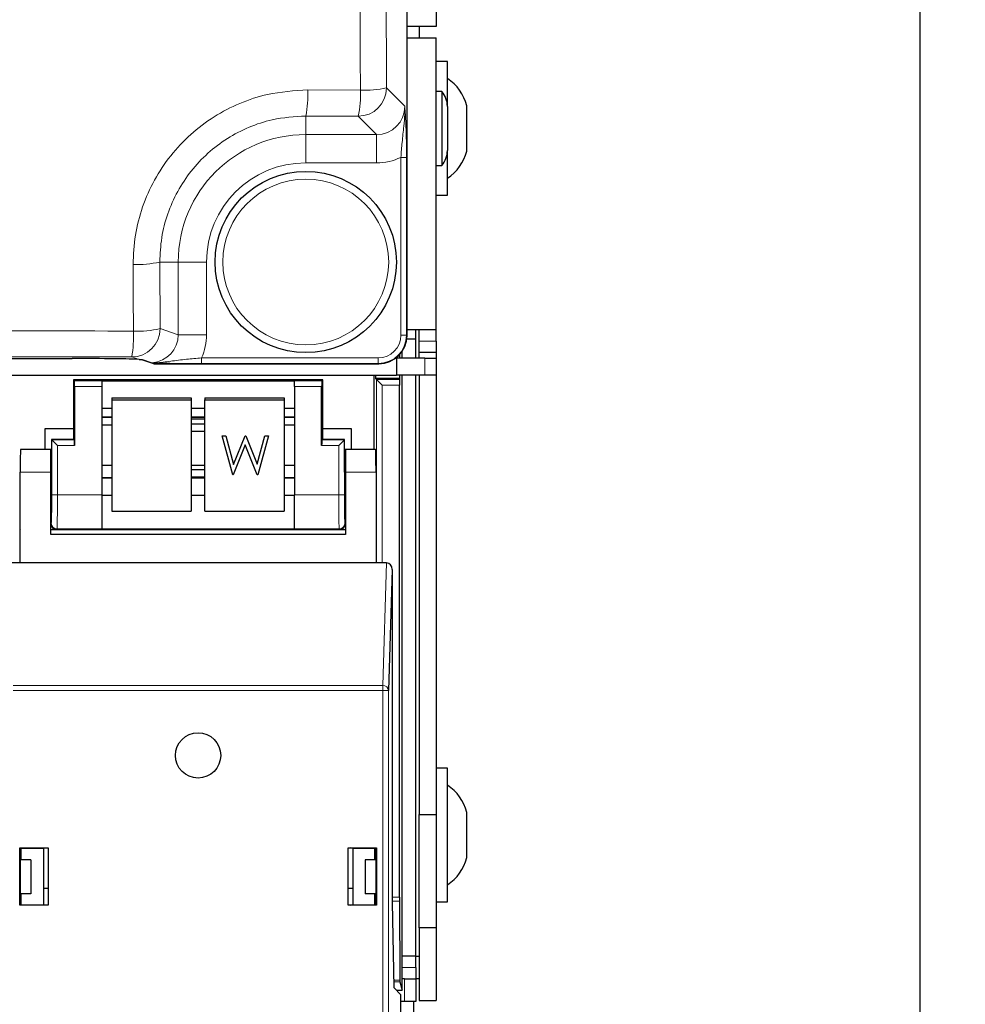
# Model space of a CAD drawing. Header units: millimetres. Extents: x 5 to 418, y 2 to 292.
# Tile 12 of 53: x 128 to 149, y 117 to 139. Entities that reach past the tile are written whole.
import ezdxf

# ---------------------------------------------------------------- set-up
doc = ezdxf.new("R2010")
doc.units = ezdxf.units.MM
doc.layers.add('SLD-0', color=7, linetype='Continuous')
doc.styles.add('SLDTEXTSTYLE1', font='TXT', dxfattribs={"width": 0.605})
doc.dimstyles.new('SLDDIMSTYLE1', dxfattribs={"dimtxt": 3.5, "dimasz": 3.5, "dimexe": 0, "dimexo": 0.0625, "dimgap": 0.875, "dimtad": 1, "dimdec": 1, "dimlfac": 4, "dimrnd": 1e-09, "dimzin": 12, "dimdsep": 46, "dimtxsty": 'SLDTEXTSTYLE1', "dimsah": 1, "dimcen": 0.09, "dimadec": 0, "dimazin": 3, "dimtfac": 1, "dimtofl": 0, "dimtmove": 0, "dimatfit": 3, "dimfxl": 1, "dimfrac": 2, "dimtolj": 1, "dimtzin": 12, "dimarcsym": 0})

# ---------------------------------------------------------------- blocks, each defined once
blk = doc.blocks.new('_D_1')
at = {"layer": 'SLD-0', "color": 7}
for p, q in [((135.067, 252.015), (148.992, 252.015)), ((147.992, 252.015), (147.992, 99.325)), ((134.526, 99.325), (148.992, 99.325))]:
    blk.add_line(p, q, dxfattribs=at)
for points in [[(147.992, 252.015), (147.532, 248.515), (148.452, 248.515)], [(147.992, 99.325), (148.452, 102.825), (147.532, 102.825)]]:
    blk.add_solid(points, dxfattribs=at)
at = {"layer": 'SLD-0', "color": 7, "insert": (143.48, 169.654), "char_height": 3.5, "attachment_point": 1, "rotation": 90, "style": 'SLDTEXTSTYLE1'}
blk.add_mtext('610,8', dxfattribs=at)

msp = doc.modelspace()

# ---------------------------------------------------------------- linework, layer by layer
at = {"color": 7, "linetype": 'Continuous', "lineweight": 18}
for p, q in [((136.6759, 131.8449), (136.6759, 214.5853)), ((134.4867, 137.264), (135.6473, 137.2595)), ((136.2236, 137.3074), (136.628, 136.903)), ((135.5995, 136.6832), (134.4418, 136.6878)), ((134.4418, 136.6878), (134.4418, 136.2789)), ((136.0038, 136.2789), (135.5995, 136.6832)), ((134.4418, 136.2789), (136.0038, 136.2789)), ((134.4418, 136.2789), (134.4418, 135.6547)), ((136.0038, 136.2789), (136.0038, 135.6547)), ((136.0038, 135.6547), (134.4418, 135.6547)), ((136.6652, 135.7757), (136.5404, 135.7757)), ((136.5404, 131.8484), (136.5404, 135.7757)), ((136.6652, 135.7757), (136.6652, 131.8484)), ((131.2221, 133.4651), (131.2285, 131.9939)), ((131.2221, 133.4651), (131.628, 133.4651)), ((131.628, 131.8608), (131.628, 133.4651)), ((131.628, 133.4651), (132.2521, 133.4651)), ((132.2521, 133.4651), (132.2521, 131.8608)), ((131.2285, 131.9939), (131.628, 131.8608)), ((131.628, 131.8608), (132.2521, 131.8608)), ((136.6652, 131.8484), (136.5404, 131.8484)), ((136.6652, 131.8484), (136.6759, 131.8449)), ((136.9418, 131.7151), (137.3168, 131.7151)), ((130.7667, 131.3149), (130.6044, 131.369)), ((130.8418, 131.3105), (131.0565, 131.239)), ((132.1423, 131.2238), (132.1423, 131.3488)), ((132.1423, 131.3488), (136.0402, 131.3488)), ((136.0402, 131.2238), (136.0402, 131.3488)), ((137.0668, 130.9651), (137.0668, 131.3401)), ((131.0592, 131.2367), (131.0554, 131.2355)), ((131.0554, 131.2355), (131.1011, 131.2203)), ((131.0565, 131.239), (131.0592, 131.2367)), ((136.0402, 131.2238), (132.1423, 131.2238)), ((136.0507, 131.2203), (136.0402, 131.2238)), ((136.0021, 126.8228), (136.0021, 130.8682)), ((136.0021, 130.8682), (136.5128, 130.8682)), ((129.3386, 130.8398), (129.9418, 130.8398)), ((129.9418, 130.7149), (129.3408, 130.7149)), ((134.1918, 130.8398), (134.7949, 130.8398)), ((134.7928, 130.7149), (134.1918, 130.7149)), ((136.1271, 130.7432), (136.1271, 126.8228)), ((136.5122, 130.7432), (136.1271, 130.7432)), ((129.9418, 130.0446), (130.1668, 130.0446)), ((131.9168, 130.0446), (132.2168, 130.0446)), ((133.9668, 130.0446), (134.1918, 130.0446)), ((128.8386, 129.5398), (129.3386, 129.5398)), ((128.8386, 128.3227), (128.8386, 129.5398)), ((129.3408, 129.4149), (128.9636, 129.4149)), ((128.9636, 129.4149), (128.9636, 128.3227)), ((135.1699, 129.4149), (134.7928, 129.4149)), ((134.7949, 129.5398), (135.2949, 129.5398)), ((135.1699, 128.3227), (135.1699, 129.4149)), ((135.2949, 129.5398), (135.2949, 128.3227)), ((128.8168, 128.8228), (128.1418, 128.8228)), ((129.9418, 128.6896), (130.1668, 128.6896)), ((131.9168, 128.6896), (132.2168, 128.6896)), ((133.9668, 128.6896), (134.1918, 128.6896)), ((135.9918, 128.8228), (135.3168, 128.8228)), ((128.9636, 128.3227), (128.8386, 128.3227)), ((128.9636, 128.3227), (129.9418, 128.3227)), ((134.1918, 128.3227), (135.1699, 128.3227)), ((135.2949, 128.3227), (135.1699, 128.3227)), ((128.8168, 127.6867), (128.8279, 127.6978)), ((135.3056, 127.6978), (135.3168, 127.6867)), ((128.1314, 127.5398), (128.1314, 126.8228)), ((128.9529, 127.5728), (128.9418, 127.5617)), ((129.9418, 127.5728), (128.9529, 127.5728)), ((135.1807, 127.5728), (134.1918, 127.5728)), ((135.1918, 127.5617), (135.1807, 127.5728)), ((136.144, 124.1165), (136.2259, 126.8228)), ((127.9895, 124.1165), (136.144, 124.1165)), ((136.144, 124.0083), (127.9895, 124.0083)), ((136.144, 124.0083), (136.144, 124.1165)), ((136.144, 100.4251), (136.144, 124.0083)), ((136.144, 124.0083), (136.269, 124.0083)), ((136.269, 124.0083), (136.269, 100.4251)), ((136.3498, 119.4418), (136.5122, 119.4418)), ((136.5124, 119.3534), (136.3498, 119.3534)), ((136.5668, 117.8901), (136.8668, 117.8901)), ((136.3796, 117.6123), (136.52, 117.6123)), ((136.6168, 117.1401), (136.6168, 117.6401)), ((136.5204, 117.5757), (136.3803, 117.5757))]:
    msp.add_line(p, q, dxfattribs=at)
at = {"color": 7, "linetype": 'Continuous', "lineweight": 25}
for p, q in [((136.676, 131.8449), (136.676, 214.5853)), ((137.3168, 209.9151), (137.3168, 138.6651)), ((137.3168, 138.6651), (136.676, 138.6651)), ((136.9418, 138.6651), (136.9418, 138.4151)), ((136.676, 138.4151), (137.3168, 138.4151)), ((137.3168, 131.9651), (137.3168, 138.4151)), ((137.5668, 137.8901), (137.3168, 137.8901)), ((137.5668, 136.9006), (137.5668, 137.8901)), ((137.4418, 137.2313), (137.3168, 137.2313)), ((137.4418, 137.2313), (137.4418, 135.5988)), ((137.5668, 136.9006), (137.5668, 135.9295)), ((137.9918, 135.9151), (137.9918, 136.9151)), ((137.5668, 134.9401), (137.5668, 135.9295)), ((137.3168, 135.5988), (137.4418, 135.5988)), ((137.3168, 134.9401), (137.5668, 134.9401)), ((137.3168, 131.9651), (136.676, 131.9651)), ((136.8668, 131.7651), (136.8668, 131.9651)), ((136.9418, 131.7151), (136.9418, 131.9651)), ((137.3168, 131.7151), (137.3168, 131.9651)), ((136.8668, 131.7651), (136.6708, 131.7651)), ((136.6759, 131.8449), (136.676, 131.8449)), ((136.8668, 131.3401), (136.8668, 131.7651)), ((136.9418, 131.4651), (136.9418, 131.7151)), ((137.3168, 131.7151), (137.3168, 131.4651)), ((97.344, 131.3338), (129.2896, 131.3338)), ((130.7667, 131.3149), (130.8418, 131.3105)), ((130.8217, 131.3129), (131.0363, 131.2414)), ((136.4418, 131.3575), (136.4418, 130.9651)), ((137.0668, 131.3401), (136.4418, 131.3401)), ((136.5182, 131.3401), (136.5182, 131.4302)), ((136.5668, 131.3401), (136.5668, 131.4923)), ((137.3168, 131.4651), (136.9418, 131.4651)), ((136.9418, 131.3401), (136.9418, 131.4651)), ((137.0668, 131.3401), (137.3168, 131.3401)), ((137.3168, 131.4651), (137.3168, 131.3401)), ((137.3168, 131.3401), (137.3168, 130.9651)), ((131.0396, 131.2381), (131.0853, 131.2229)), ((131.1011, 131.2203), (136.0507, 131.2203)), ((103.6418, 130.9651), (136.4418, 130.9651)), ((129.3168, 130.8617), (129.3168, 129.7877)), ((129.3386, 130.8398), (129.3168, 130.8617)), ((134.8168, 130.8617), (129.3168, 130.8617)), ((134.7949, 130.8398), (134.8168, 130.8617)), ((134.8168, 129.7877), (134.8168, 130.8617)), ((135.9543, 129.3228), (135.9543, 130.9651)), ((135.9803, 130.9651), (135.9803, 130.8901)), ((135.9803, 130.8901), (136.0021, 130.8682)), ((136.5182, 130.8901), (135.9803, 130.8901)), ((136.1271, 130.7432), (136.0021, 130.8682)), ((137.0668, 130.9651), (136.4418, 130.9651)), ((136.5128, 130.8682), (136.5182, 130.8901)), ((136.5182, 130.8901), (136.5182, 130.9651)), ((136.5668, 117.3901), (136.5668, 130.9651)), ((136.8668, 118.1401), (136.8668, 130.9651)), ((136.9418, 130.9651), (136.9418, 121.2651)), ((137.3168, 130.9651), (137.0668, 130.9651)), ((137.3168, 130.9651), (137.3168, 121.2651)), ((129.3408, 130.7149), (129.3408, 129.4149)), ((129.9418, 130.8421), (134.1918, 130.8421)), ((129.9418, 130.8421), (129.9418, 130.8398)), ((129.9418, 130.8398), (129.9418, 130.7149)), ((129.9418, 130.7149), (129.9418, 128.3227)), ((134.1918, 130.8421), (134.1918, 130.8398)), ((134.1918, 130.7149), (134.1918, 130.8398)), ((134.1918, 130.7149), (134.1918, 128.3227)), ((134.7928, 129.4149), (134.7928, 130.7149)), ((136.5122, 119.4418), (136.5122, 130.7432)), ((130.1668, 130.4682), (131.9168, 130.4682)), ((130.1668, 130.4682), (130.1668, 130.4247)), ((131.9168, 130.4682), (131.9168, 130.4247)), ((132.2168, 130.4682), (133.9668, 130.4682)), ((132.2168, 130.4682), (132.2168, 130.4247)), ((133.9668, 130.4682), (133.9668, 130.4247)), ((129.9418, 130.2421), (130.1668, 130.2421)), ((130.1668, 130.4247), (131.9168, 130.4247)), ((130.1668, 130.4247), (130.1668, 127.9627)), ((131.9168, 130.4247), (131.9168, 127.9627)), ((131.9168, 130.2421), (132.2168, 130.2421)), ((132.2168, 130.4247), (133.9668, 130.4247)), ((132.2168, 127.9627), (132.2168, 130.4247)), ((133.9668, 130.4247), (133.9668, 127.9627)), ((133.9668, 130.2421), (134.1918, 130.2421)), ((129.9418, 130.0416), (130.1668, 130.0416)), ((131.9168, 130.0416), (132.2168, 130.0416)), ((132.2168, 129.9959), (131.9168, 129.9959)), ((133.9668, 130.0416), (134.1918, 130.0416)), ((128.6918, 129.7877), (129.3168, 129.7877)), ((128.6918, 129.3228), (128.6918, 129.7877)), ((129.3168, 129.7877), (129.3168, 129.5617)), ((129.9418, 129.8694), (130.1668, 129.8694)), ((132.2168, 129.8819), (131.9168, 129.8819)), ((133.9668, 129.8694), (134.1918, 129.8694)), ((134.8168, 129.5617), (134.8168, 129.7877)), ((134.8168, 129.7877), (135.4418, 129.7877)), ((135.4418, 129.7877), (135.4418, 129.3228)), ((129.3386, 129.5398), (129.3168, 129.5617)), ((129.3168, 129.5617), (129.3168, 129.5438)), ((131.9168, 129.7282), (132.2168, 129.7282)), ((132.598, 129.6295), (132.6791, 129.6295)), ((132.598, 129.629), (132.598, 129.6295)), ((132.598, 129.629), (132.6791, 129.629)), ((132.8308, 128.7673), (132.598, 129.629)), ((132.6791, 129.6295), (132.8504, 128.9975)), ((132.6791, 129.629), (132.6791, 129.6295)), ((132.6791, 129.629), (132.8504, 128.9971)), ((132.8504, 128.9975), (133.1051, 129.6295)), ((132.8504, 128.9971), (133.1051, 129.629)), ((133.1051, 129.6295), (133.1165, 129.6295)), ((133.1051, 129.629), (133.1051, 129.6295)), ((133.1051, 129.629), (133.1165, 129.629)), ((133.1165, 129.6295), (133.3664, 129.0018)), ((133.1165, 129.629), (133.1165, 129.6295)), ((133.1165, 129.629), (133.3664, 129.0014)), ((133.3664, 129.0018), (133.5385, 129.6295)), ((133.3664, 129.0014), (133.5385, 129.629)), ((133.6188, 129.629), (133.3829, 128.7673)), ((133.5385, 129.6295), (133.6188, 129.6295)), ((133.5385, 129.629), (133.5385, 129.6295)), ((133.5385, 129.629), (133.6188, 129.629)), ((133.6188, 129.629), (133.6188, 129.6295)), ((134.7949, 129.5398), (134.8168, 129.5617)), ((134.8168, 129.5438), (134.8168, 129.5617)), ((129.3168, 129.5438), (128.8347, 129.5438)), ((128.8386, 129.5398), (128.8347, 129.5438)), ((128.8347, 129.5438), (128.8347, 128.8228)), ((128.9636, 129.4149), (128.8386, 129.5398)), ((133.1084, 129.4264), (132.842, 128.7673)), ((133.3717, 128.7673), (133.1084, 129.4264)), ((135.2989, 129.5438), (134.8168, 129.5438)), ((135.2949, 129.5398), (135.1699, 129.4149)), ((135.2949, 129.5398), (135.2989, 129.5438)), ((135.2989, 128.8228), (135.2989, 129.5438)), ((128.8168, 129.3228), (128.1505, 129.3228)), ((128.8347, 129.3228), (128.8168, 129.3228)), ((128.8168, 128.8228), (128.8168, 129.3228)), ((135.3168, 129.3228), (135.2989, 129.3228)), ((135.3168, 129.3228), (135.3168, 128.8228)), ((135.9831, 129.3228), (135.3168, 129.3228)), ((130.1668, 128.9713), (129.9418, 128.9713)), ((132.2168, 128.9713), (131.9168, 128.9713)), ((132.8504, 128.9971), (132.8504, 128.9975)), ((133.3664, 129.0014), (133.3664, 129.0018)), ((134.1918, 128.9713), (133.9668, 128.9713)), ((128.1418, 126.8228), (128.1418, 128.8228)), ((128.8168, 127.4478), (128.8168, 128.8228)), ((130.1668, 128.7013), (129.9418, 128.7013)), ((132.2168, 128.8763), (131.9168, 128.8763)), ((131.9168, 128.7226), (132.2168, 128.7226)), ((132.2168, 128.7013), (131.9168, 128.7013)), ((132.842, 128.7673), (132.8308, 128.7673)), ((133.3829, 128.7673), (133.3717, 128.7673)), ((134.1918, 128.7013), (133.9668, 128.7013)), ((135.3168, 128.8228), (135.3168, 127.4478)), ((135.9918, 128.8228), (135.9918, 126.8228)), ((128.8168, 128.3228), (128.8259, 128.3228)), ((129.9418, 128.3227), (129.9418, 127.5728)), ((129.9418, 128.3185), (130.1668, 128.3185)), ((131.9168, 128.3185), (132.2168, 128.3185)), ((133.9668, 128.3185), (134.1918, 128.3185)), ((134.1918, 127.5728), (134.1918, 128.3227)), ((135.3076, 128.3228), (135.3168, 128.3228)), ((130.1668, 127.9627), (131.9168, 127.9627)), ((132.2168, 127.9627), (133.9668, 127.9627)), ((128.1293, 127.5617), (128.1418, 127.5617)), ((128.1418, 127.5502), (128.1314, 127.5398)), ((128.8168, 127.5617), (128.9418, 127.5617)), ((135.3168, 127.4478), (128.8168, 127.4478)), ((128.9418, 127.5617), (135.1918, 127.5617)), ((129.9418, 127.5728), (129.9418, 127.5713)), ((129.9418, 127.5713), (134.1918, 127.5713)), ((134.1918, 127.5728), (134.1918, 127.5713)), ((135.1918, 127.5617), (135.3168, 127.5617)), ((128.1418, 126.8228), (127.9077, 126.8228)), ((135.9918, 126.8228), (128.1418, 126.8228)), ((136.2259, 126.8228), (135.9918, 126.8228)), ((136.3498, 126.6798), (136.269, 124.0083)), ((136.3498, 126.6798), (136.3498, 119.3228)), ((137.5668, 122.2901), (137.3168, 122.2901)), ((137.5668, 119.3401), (137.5668, 122.2901)), ((137.9918, 120.3151), (137.9918, 121.3151)), ((136.9418, 121.2651), (137.3168, 121.2651)), ((136.9418, 118.7651), (136.9418, 121.2651)), ((137.3168, 121.2651), (137.3168, 118.7651)), ((128.1318, 119.2628), (128.1318, 120.5328)), ((128.1318, 120.5328), (128.7568, 120.5328)), ((128.1318, 120.5328), (128.1401, 120.5245)), ((128.1418, 120.5245), (128.1401, 120.5245)), ((128.1401, 120.5245), (128.1401, 119.3228)), ((128.1418, 120.5245), (128.1673, 120.522)), ((128.1537, 120.5151), (128.1613, 120.5226)), ((128.1537, 120.5151), (128.1537, 120.2651)), ((128.1673, 120.522), (128.6543, 120.5228)), ((128.1673, 120.2651), (128.1673, 120.522)), ((128.6543, 120.5228), (128.6999, 120.532)), ((128.6543, 120.5228), (128.6543, 119.2728)), ((128.6999, 120.532), (128.7559, 120.532)), ((128.7568, 120.5328), (128.7559, 120.532)), ((128.7559, 120.532), (128.7559, 119.2637)), ((128.7568, 120.5328), (128.7568, 119.2628)), ((135.3768, 120.5328), (136.0018, 120.5328)), ((135.3768, 119.2628), (135.3768, 120.5328)), ((135.3768, 120.5328), (135.3777, 120.532)), ((135.3777, 119.2637), (135.3777, 120.532)), ((135.3777, 120.532), (135.4337, 120.532)), ((135.4793, 120.5228), (135.4337, 120.532)), ((135.4793, 120.5228), (135.9663, 120.522)), ((135.4793, 120.5228), (135.4793, 119.2728)), ((135.9918, 120.5245), (135.9663, 120.522)), ((135.9663, 120.2651), (135.9663, 120.522)), ((135.9723, 120.5226), (135.9798, 120.5151)), ((135.9798, 120.2651), (135.9798, 120.5151)), ((135.9935, 120.5245), (135.9918, 120.5245)), ((136.0018, 120.5328), (135.9935, 120.5245)), ((135.9935, 119.3228), (135.9935, 120.5245)), ((136.0018, 120.5328), (136.0018, 119.2628)), ((128.3793, 120.2651), (128.1401, 120.2651)), ((128.3793, 120.2651), (128.3793, 119.5151)), ((135.7543, 120.2651), (135.7543, 119.5151)), ((135.9935, 120.2651), (135.7543, 120.2651)), ((128.6543, 119.6401), (128.7559, 119.6401)), ((135.3777, 119.6401), (135.4793, 119.6401)), ((128.3793, 119.5151), (128.1401, 119.5151)), ((128.1537, 119.5151), (128.1537, 119.2723)), ((128.1673, 119.2737), (128.1673, 119.5151)), ((135.9935, 119.5151), (135.7543, 119.5151)), ((135.9663, 119.2737), (135.9663, 119.5151)), ((135.9798, 119.2723), (135.9798, 119.5151)), ((136.5124, 119.3534), (136.52, 117.6123)), ((137.3168, 119.3401), (137.5668, 119.3401)), ((128.1318, 119.2628), (128.1402, 119.2712)), ((128.7568, 119.2628), (128.1318, 119.2628)), ((128.1401, 119.3228), (128.1402, 119.2712)), ((128.1402, 119.2712), (128.1427, 119.2712)), ((128.1673, 119.2737), (128.1427, 119.2712)), ((128.1673, 119.2737), (128.6543, 119.2728)), ((128.6999, 119.2637), (128.6543, 119.2728)), ((128.7559, 119.2637), (128.6999, 119.2637)), ((128.7568, 119.2628), (128.7559, 119.2637)), ((135.3768, 119.2628), (135.3777, 119.2637)), ((136.0018, 119.2628), (135.3768, 119.2628)), ((135.4337, 119.2637), (135.3777, 119.2637)), ((135.4337, 119.2637), (135.4793, 119.2728)), ((135.4793, 119.2728), (135.9663, 119.2737)), ((135.9663, 119.2737), (135.9909, 119.2712)), ((135.9909, 119.2712), (135.9934, 119.2712)), ((135.9934, 119.2712), (135.9935, 119.3228)), ((136.0018, 119.2628), (135.9934, 119.2712)), ((136.3498, 119.3228), (136.3825, 117.4478)), ((137.3168, 118.7651), (136.9418, 118.7651)), ((136.9418, 118.7651), (136.9418, 117.1651)), ((137.3168, 118.7651), (137.3168, 117.1651)), ((136.8668, 118.1401), (136.5668, 118.1401)), ((136.8668, 118.1401), (136.9418, 118.1401)), ((136.8668, 117.8901), (136.8668, 118.1401)), ((136.8668, 117.8901), (136.8668, 117.6401)), ((136.6168, 117.6401), (136.5668, 117.6401)), ((136.6168, 117.6401), (136.8668, 117.6401)), ((136.9418, 117.6401), (136.8668, 117.6401)), ((136.8668, 117.6401), (136.8668, 117.1401)), ((136.3825, 117.4478), (136.5418, 117.2886)), ((136.4403, 117.3901), (136.5668, 117.3901)), ((136.5204, 117.5757), (136.5668, 117.3901)), ((136.5418, 100.6979), (136.5418, 117.2886)), ((136.6168, 117.1401), (136.5418, 117.1401)), ((136.8668, 117.1401), (136.6168, 117.1401)), ((136.8168, 117.1401), (136.8168, 108.6518)), ((136.9418, 117.1651), (137.3168, 117.1651))]:
    msp.add_line(p, q, dxfattribs=at)
at = {"color": 7, "linetype": 'Continuous', "lineweight": 25, "flags": 128}
msp.add_lwpolyline([(130.8217, 131.3129), (130.8315, 131.3107), (130.8418, 131.3105)], dxfattribs=at)
at = {"color": 7, "linetype": 'Continuous', "lineweight": 18, "flags": 128}
for points in [[(131.0565, 131.239), (131.0462, 131.2392), (131.0363, 131.2414)], [(131.0554, 131.2355), (131.0456, 131.2365), (131.0402, 131.2379)], [(131.1011, 131.2203), (131.0914, 131.2213), (131.0853, 131.2229)]]:
    msp.add_lwpolyline(points, dxfattribs=at)
at = {"color": 7, "linetype": 'Continuous', "lineweight": 25}
for centre, radius in [((134.4418, 133.4651), 2), ((132.0668, 122.5728), 0.5)]:
    msp.add_circle(centre, radius, dxfattribs=at)
at = {"color": 7, "linetype": 'Continuous', "lineweight": 18}
msp.add_circle((134.4418, 133.4651), 1.8293, dxfattribs=at)
at = {"color": 7, "linetype": 'Continuous', "lineweight": 25}
for centre, radius, start, end in [((137.0204, 136.6775), 1, 13.74131, 56.88111), ((137.0668, 136.9006), 0.5, 0, 41.40962), ((137.0668, 135.9295), 0.5, 318.59038, 360), ((137.0204, 136.1526), 1, 303.11889, 346.25869), ((131.1011, 131.2703), 0.05, 251.57902, 270), ((137.0204, 121.0775), 1, 13.74131, 56.88111), ((137.0204, 120.5526), 1, 303.11889, 346.25869)]:
    msp.add_arc(centre, radius, start, end, dxfattribs=at)
at = {"color": 7, "linetype": 'Continuous', "lineweight": 18}
for centre, radius, start, end in [((132.256, 137.1481), 2.2337, 348.10866, 2.97614), ((135.5975, 137.3094), 0.6262, 270.1836, 359.8164), ((133.5471, 137.1437), 2.1034, 347.35584, 3.15723), ((135.7632, 139.3578), 2.1015, 266.83948, 282.65657), ((134.4418, 133.4651), 2.8138, 90, 180), ((134.4418, 133.4651), 2.1897, 90, 180), ((130.7539, 135.4445), 2.0341, 266.60025, 283.30858), ((130.6033, 131.9942), 0.6252, 270.09622, 359.97363), ((130.7602, 133.928), 1.99, 266.5266, 283.61065), ((128.0573, 131.8133), 2.5855, 350.10423, 2.84504), ((131.0544, 131.2864), 0.0499, 237.55794, 275.51204), ((128.9529, 127.6979), 0.125, 180.02044, 269.97956), ((135.1806, 127.6979), 0.125, 270.02044, 359.97956), ((136.1507, 123.9979), 0.1188, 4.98036, 93.22421)]:
    msp.add_arc(centre, radius, start, end, dxfattribs=at)
for centre, major_axis, ratio, start_param, end_param in [((136.0004, 136.9064), (0.4456, -0.4456), 0.9918461, 5.4991567, 7.0672139), ((136.0004, 136.9064), (0.8863, -0.8863), 0.9972647, 5.4991567, 5.9424634), ((131.0004, 131.862), (0.5957, -0.1984), 0.9954497, 5.1220012, 6.6042357), ((131.0004, 131.862), (1.1878, -0.3956), 0.9984779, 6.182178, 6.6042357), ((136.0397, 131.8489), (0.5935, -0.1977), 0.9990857, 5.0343527, 6.6042357), ((136.0397, 131.8489), (-0.4751, 0.1582), 0.9984779, 1.8927601, 3.462643), ((128.8277, 128.3227), (0, 0.625), 0.0174551, 3.1590459, 4.712389), ((128.9527, 128.3227), (0, 0.75), 0.0145459, 3.1590459, 4.712389), ((135.1809, 128.3227), (0, 0.75), 0.0145459, 1.5707963, 3.1241394), ((135.3058, 128.3227), (0, 0.625), 0.0174551, 1.5707963, 3.1241394)]:
    msp.add_ellipse(centre, major_axis=major_axis, ratio=ratio, start_param=start_param, end_param=end_param, dxfattribs=at)
at = {"color": 7, "linetype": 'Continuous', "lineweight": 25}
for centre, major_axis, ratio, start_param, end_param in [((136.0502, 131.8454), (0.5937, -0.1978), 0.9987209, 5.0343527, 6.6042357), ((129.2896, 131.3067), (1.55, 0), 0.0174551, 0.307895, 1.5707963), ((136.5128, 130.7432), (0, 0.125), 0.0043634, 0.0174533, 1.5707963), ((129.3386, 130.7149), (0, 0.125), 0.0174551, 4.712389, 6.265732), ((134.795, 130.7149), (0, 0.125), 0.0174551, 0.0174533, 1.5707963), ((129.3386, 129.4149), (0, 0.125), 0.0174551, 4.712389, 6.265732), ((134.795, 129.4149), (0, 0.125), 0.0174551, 0.0174533, 1.5707963), ((128.1505, 128.8228), (0, 0.5), 0.0174551, 0, 1.5707963), ((135.9831, 128.8228), (0, 0.5), 0.0174551, 4.712389, 6.2831853), ((128.8259, 128.8228), (0, 0.5), 0.0174551, 3.1415927, 4.712389), ((135.3076, 128.8228), (0, 0.5), 0.0174551, 1.5707963, 3.1415927), ((128.9418, 127.6867), (-0.0884, -0.0884), 0.9996955, 5.4979394, 7.0684312), ((135.1918, 127.6867), (0.0884, -0.0884), 0.9996955, 5.4979394, 7.0684312), ((136.2248, 126.6785), (0.0044, 0.1443), 0.8659265, 4.7472889, 6.3093589), ((136.5128, 119.4418), (0, 0.125), 0.0043634, 1.5707963, 2.3561945), ((136.5204, 117.7007), (0, 0.125), 0.0043634, 2.3561945, 3.1241394)]:
    msp.add_ellipse(centre, major_axis=major_axis, ratio=ratio, start_param=start_param, end_param=end_param, dxfattribs=at)
at = {"color": 7, "linetype": 'Continuous', "lineweight": 18}
for points, knots in [([(135.6473, 137.2595), (135.6421, 138.5662), (135.6228, 143.4281), (135.5943, 151.8519), (135.5651, 162.5338), (135.5522, 169.6604), (135.5458, 173.2237)], [0, 0, 0, 0, 0.1091444, 0.4060962, 0.7030479, 1, 1, 1, 1]), ([(136.1219, 173.2428), (136.1283, 169.6824), (136.1413, 162.5615), (136.1706, 151.8881), (136.1991, 143.471), (136.2184, 138.613), (136.2236, 137.3074)], [0, 0, 0, 0, 0.2969519, 0.5939038, 0.8908556, 1, 1, 1, 1]), ([(130.6332, 133.414), (130.643, 133.6292), (130.6626, 134.0595), (130.8274, 134.6884), (131.09, 135.2813), (131.4486, 135.8226), (131.8937, 136.294), (132.4093, 136.6858), (132.9833, 136.9812), (133.6766, 137.214), (134.1889, 137.2456), (134.4867, 137.264)], [0, 0, 0, 0, 0.1067912, 0.21358, 0.3204292, 0.4272767, 0.5337502, 0.6402238, 0.7463882, 0.8525546, 1, 1, 1, 1]), ([(136.5404, 135.7757), (136.5492, 135.8881), (136.5685, 136.1353), (136.6047, 136.4451), (136.6296, 136.6983), (136.6305, 136.8433), (136.628, 136.9023), (136.628, 136.903)], [0, 0, 0, 0, 0.2596176, 0.5706466, 0.8241415, 0.9980619, 1, 1, 1, 1]), ([(136.628, 136.903), (136.628, 136.9024), (136.6356, 136.7843), (136.6487, 136.5677), (136.6626, 136.1772), (136.6644, 135.9037), (136.6652, 135.7757)], [0, 0, 0, 0, 0.0019896, 0.406331, 0.7221656, 1, 1, 1, 1]), ([(134.4418, 136.6878), (134.1929, 136.6726), (133.7648, 136.6464), (133.1851, 136.4517), (132.7052, 136.2044), (132.2743, 135.8763), (131.9022, 135.4816), (131.6027, 135.0283), (131.3835, 134.5317), (131.2462, 134.0052), (131.2301, 133.6451), (131.2221, 133.4651)], [0, 0, 0, 0, 0.147362, 0.253446, 0.3595279, 0.4659546, 0.5723823, 0.6792694, 0.7861599, 0.893078, 1, 1, 1, 1]), ([(130.6397, 131.9416), (130.6378, 132.3569), (130.6357, 132.8476), (130.6336, 133.3384), (130.6332, 133.414)], [0, 0, 0, 0, 0.84603613, 1, 1, 1, 1]), ([(99.0617, 131.9381), (101.7362, 131.9409), (107.0879, 131.9465), (114.5923, 131.9489), (122.447, 131.9482), (127.6138, 131.9441), (130.6397, 131.9416)], [0, 0, 0, 0, 0.2543634, 0.5089908, 0.7124422, 1, 1, 1, 1]), ([(130.6044, 131.369), (128.0289, 131.3711), (122.8755, 131.3754), (115.0428, 131.3765), (107.1141, 131.3739), (101.7756, 131.3682), (99.105, 131.3654)], [0, 0, 0, 0, 0.2453862, 0.4910097, 0.7453727, 1, 1, 1, 1]), ([(131.0592, 131.2367), (131.0835, 131.2374), (131.2162, 131.2411), (131.4531, 131.2731), (131.7845, 131.3199), (132.0301, 131.3398), (132.1423, 131.3488)], [0, 0, 0, 0, 0.0751648, 0.4099836, 0.7306677, 1, 1, 1, 1]), ([(132.1423, 131.2238), (132.0142, 131.2241), (131.7414, 131.2247), (131.3915, 131.229), (131.1799, 131.2329), (131.0726, 131.2352), (131.0554, 131.2355)], [0, 0, 0, 0, 0.2903124, 0.6180202, 0.9389229, 1, 1, 1, 1])]:
    msp.add_open_spline(points, degree=3, knots=knots, dxfattribs=at)

# ---------------------------------------------------------------- dimensions: what is measured, and where the dimension line sits
at = {"layer": 'SLD-0', "color": 7}
dim = msp.add_linear_dim(base=(147.9918, 99.325), p1=(135.0668, 252.0151), p2=(134.5264, 99.325), angle=90, dimstyle='SLDDIMSTYLE1', dxfattribs=at)
dim.commit()
dim.dimension.update_dxf_attribs({"geometry": '_D_1', "text_midpoint": (147.9918, 175.67), "dimtype": 160})

doc.saveas('drawing.dxf')
